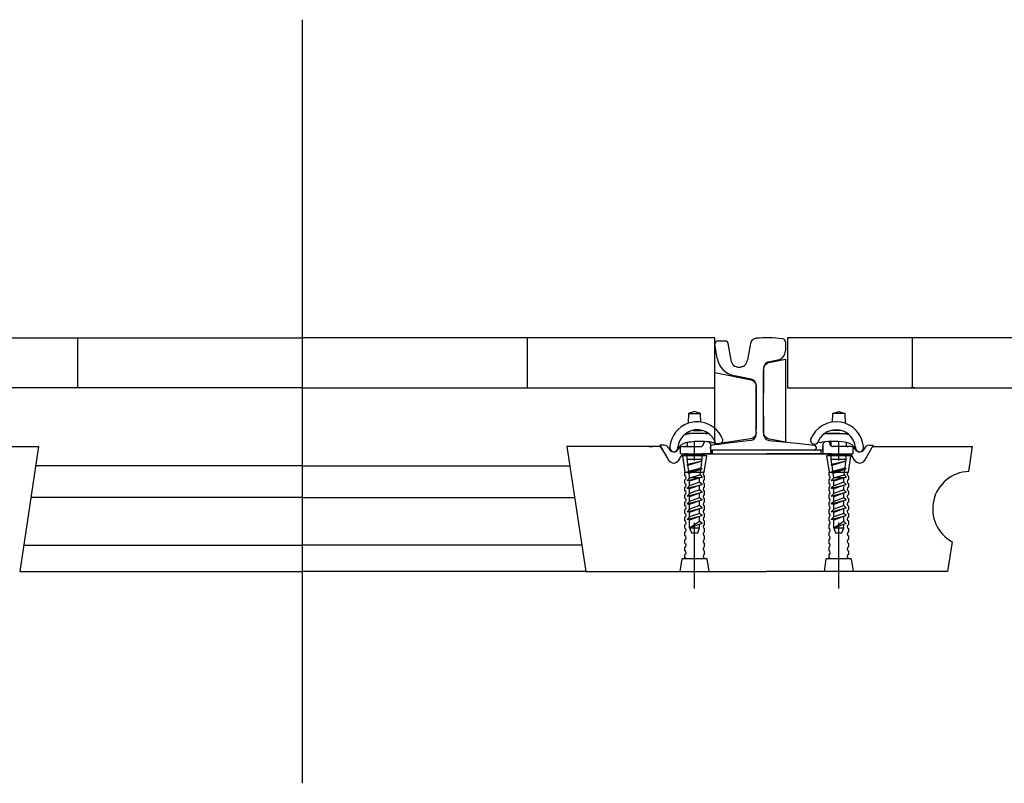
# Model space of a CAD drawing. Header units: millimetres. Extents: x 96940 to 101272, y 432237 to 434659.
# Tile 144 of 256: x 97719.23 to 97720.8, y 432628.47 to 432629.69. Entities that reach past the tile are written whole.
import ezdxf

# ---------------------------------------------------------------- set-up
doc = ezdxf.new("R2010")
doc.units = ezdxf.units.MM
doc.linetypes.add('GWI_DASHED', pattern=[5, 3.5, -1.5])
doc.layers.add('1', color=7, linetype='Continuous')

msp = doc.modelspace()

# ---------------------------------------------------------------- linework, layer by layer
at = {"layer": '1', "ltscale": 0.5}
msp.add_line((97719.68057, 432628.47107), (97719.68057, 432629.69421), dxfattribs=at)
at = {"layer": '1', "color": 1}
for p, q in [((97719.19946, 432629.18459), (97719.68062, 432629.18459)), ((97719.32022, 432629.10459), (97719.32022, 432629.18459)), ((97720.16178, 432629.18459), (97719.68062, 432629.18459)), ((97720.04101, 432629.10459), (97720.04101, 432629.18459)), ((97720.23878, 432629.18459), (97720.16178, 432629.18459)), ((97720.34101, 432629.18459), (97720.23878, 432629.18459)), ((97720.34101, 432629.10459), (97720.34101, 432629.18459)), ((97720.45753, 432629.18459), (97720.45753, 432629.10459)), ((97722.0036, 432629.18459), (97720.45753, 432629.18459)), ((97720.65753, 432629.10459), (97720.65753, 432629.18459)), ((97720.41926, 432629.13644), (97720.41926, 432629.09541)), ((97720.41926, 432629.03243), (97720.41926, 432629.13299)), ((97719.68062, 432629.10459), (97719.02022, 432629.10459)), ((97719.68062, 432629.10459), (97720.34101, 432629.10459)), ((97720.40726, 432629.03568), (97720.40726, 432629.10629)), ((97720.40726, 432629.03759), (97720.40726, 432629.10629)), ((97720.40726, 432629.03568), (97720.40726, 432629.10629)), ((97720.45753, 432629.10459), (97722.0036, 432629.10459)), ((97720.66151, 432629.10459), (97720.65501, 432629.10459)), ((97720.41926, 432629.05976), (97720.41926, 432629.03004)), ((97720.40726, 432629.03509), (97720.40726, 432629.03759)), ((97720.29658, 432629.01685), (97720.29658, 432629.01053)), ((97720.3226, 432629.01391), (97720.32294, 432629.01605)), ((97720.33207, 432629.01734), (97720.33408, 432629.01458)), ((97720.33408, 432629.01458), (97720.33408, 432628.99858)), ((97720.51571, 432629.01682), (97720.51408, 432629.01458)), ((97720.51408, 432629.01458), (97720.51408, 432628.99858)), ((97720.52521, 432629.01605), (97720.52554, 432629.01395)), ((97720.52758, 432629.01107), (97720.52758, 432629.01868)), ((97720.55158, 432629.01685), (97720.55158, 432629.01053)), ((97719.11934, 432629.01058), (97719.25716, 432629.01058)), ((97719.25716, 432629.01058), (97719.22716, 432628.81058)), ((97720.2419, 432629.01058), (97720.10408, 432629.01058)), ((97720.10408, 432629.01058), (97720.13408, 432628.81058)), ((97720.23592, 432629.01058), (97720.2419, 432629.01058)), ((97720.25423, 432629.01058), (97720.2419, 432629.01058)), ((97720.25326, 432629.01253), (97720.25326, 432629.01203)), ((97720.25996, 432629.01253), (97720.25326, 432629.01253)), ((97720.25326, 432629.01203), (97720.26687, 432628.98874)), ((97720.26118, 432628.99858), (97720.25423, 432629.01058)), ((97720.26118, 432628.99858), (97720.25423, 432629.01058)), ((97720.26118, 432628.99858), (97720.26686, 432628.98877)), ((97720.26118, 432628.99858), (97720.26686, 432628.98877)), ((97720.26687, 432629.00857), (97720.26837, 432629.006)), ((97720.28221, 432629.00603), (97720.2825, 432629.00653)), ((97720.28575, 432628.99858), (97720.28575, 432629.00964)), ((97720.29297, 432628.99853), (97720.28575, 432628.99858)), ((97720.28943, 432629.01053), (97720.29658, 432629.01055)), ((97720.28943, 432629.01053), (97720.29349, 432629.01053)), ((97720.29274, 432628.99853), (97720.29297, 432628.99853)), ((97720.29297, 432628.99853), (97720.29486, 432628.99853)), ((97720.29486, 432629.01053), (97720.29349, 432629.01053)), ((97720.29658, 432628.99858), (97720.29358, 432628.99858)), ((97720.29359, 432628.99858), (97720.30858, 432628.99858)), ((97720.29359, 432628.99858), (97720.30858, 432628.99858)), ((97720.29486, 432629.01053), (97720.29691, 432629.01053)), ((97720.29691, 432628.99853), (97720.29486, 432628.99853)), ((97720.29658, 432628.99858), (97720.29658, 432628.99853)), ((97720.29691, 432629.01053), (97720.31865, 432629.01053)), ((97720.30858, 432628.99858), (97720.42408, 432628.99858)), ((97720.33408, 432628.99858), (97720.32058, 432628.99858)), ((97720.33408, 432629.01053), (97720.33415, 432629.01053)), ((97720.33408, 432629.00758), (97720.33408, 432629.00986)), ((97720.33658, 432628.99858), (97720.33658, 432629.00462)), ((97720.33658, 432629.00462), (97720.33658, 432628.99858)), ((97720.42408, 432629.00458), (97720.33708, 432629.00458)), ((97720.51108, 432629.00458), (97720.42408, 432629.00458)), ((97720.42408, 432628.99858), (97720.53958, 432628.99858)), ((97720.52758, 432628.99858), (97720.42408, 432628.99858)), ((97720.51158, 432628.99858), (97720.51158, 432629.00462)), ((97720.51408, 432629.00758), (97720.51408, 432629.00986)), ((97720.51408, 432628.99858), (97720.52758, 432628.99858)), ((97720.52758, 432628.99858), (97720.56241, 432628.99858)), ((97720.55124, 432629.01053), (97720.52948, 432629.01061)), ((97720.53958, 432628.99858), (97720.55457, 432628.99858)), ((97720.55329, 432629.01053), (97720.55124, 432629.01053)), ((97720.55873, 432629.01053), (97720.55158, 432629.01055)), ((97720.55158, 432628.99858), (97720.55518, 432628.99853)), ((97720.55329, 432629.01053), (97720.55466, 432629.01053)), ((97720.55873, 432629.01053), (97720.55466, 432629.01053)), ((97720.56241, 432629.00964), (97720.56241, 432628.99858)), ((97720.56595, 432629.00603), (97720.56566, 432629.00653)), ((97720.58128, 432629.00857), (97720.57978, 432629.006)), ((97720.5813, 432628.98877), (97720.59489, 432629.01203)), ((97720.58819, 432629.01253), (97720.59489, 432629.01253)), ((97720.59404, 432629.01058), (97720.75398, 432629.01058)), ((97720.59489, 432629.01203), (97720.59489, 432629.01253)), ((97720.61288, 432629.01058), (97720.62095, 432629.01058)), ((97720.62508, 432629.01058), (97720.64058, 432629.01058)), ((97720.64758, 432629.01058), (97720.66308, 432629.01058)), ((97720.74795, 432628.97054), (97720.75398, 432629.01058)), ((97720.2833, 432628.98878), (97720.28691, 432628.99503)), ((97720.2833, 432628.98877), (97720.28667, 432628.99459)), ((97720.2833, 432628.98877), (97720.28667, 432628.99459)), ((97720.56485, 432628.98878), (97720.56124, 432628.99503)), ((97719.68062, 432628.97958), (97719.25251, 432628.97958)), ((97719.68062, 432628.97958), (97720.10873, 432628.97958)), ((97719.68062, 432628.92863), (97719.24487, 432628.92863)), ((97719.68062, 432628.92863), (97720.11637, 432628.92863)), ((97720.72119, 432628.85799), (97720.71408, 432628.81058)), ((97719.23345, 432628.85253), (97719.68062, 432628.85253)), ((97720.12778, 432628.85253), (97719.68062, 432628.85253)), ((97719.22716, 432628.81058), (97719.68062, 432628.81058)), ((97720.13408, 432628.81058), (97719.68062, 432628.81058)), ((97720.13408, 432628.81058), (97720.42408, 432628.81058)), ((97720.71408, 432628.81058), (97720.42408, 432628.81058))]:
    msp.add_line(p, q, dxfattribs=at)
at = {"layer": '1', "color": 7}
for p, q in [((97720.34466, 432629.15229), (97720.34108, 432629.17376)), ((97720.34601, 432629.17959), (97720.35881, 432629.17959)), ((97720.36177, 432629.17708), (97720.36201, 432629.17559)), ((97720.36201, 432629.17559), (97720.36644, 432629.14903)), ((97720.39801, 432629.17559), (97720.3936, 432629.14912)), ((97720.45401, 432629.17824), (97720.45401, 432629.16388)), ((97720.42676, 432629.14614), (97720.44196, 432629.14918)), ((97720.39923, 432629.11834), (97720.37232, 432629.12373)), ((97720.41926, 432629.03243), (97720.41926, 432629.13299)), ((97720.40726, 432629.10886), (97720.40726, 432629.03759)), ((97720.40726, 432629.10785), (97720.40726, 432629.10854)), ((97720.40726, 432629.03004), (97720.40726, 432629.03509)), ((97720.39826, 432629.02009), (97720.33678, 432629.01285)), ((97720.42827, 432629.02009), (97720.46694, 432629.01622)), ((97720.46694, 432629.01622), (97720.50056, 432629.01286)), ((97720.33408, 432629.00758), (97720.33408, 432629.00986)), ((97720.50326, 432629.00987), (97720.50326, 432629.00759))]:
    msp.add_line(p, q, dxfattribs=at)
at = {"layer": '1', "color": 15, "ltscale": 0.03}
for p, q in [((97720.29908, 432629.0634), (97720.2983, 432629.04781)), ((97720.30858, 432629.0664), (97720.29908, 432629.0634)), ((97720.29908, 432629.0634), (97720.31808, 432629.0634)), ((97720.31808, 432629.0634), (97720.30858, 432629.0664)), ((97720.31875, 432629.0498), (97720.31808, 432629.0634)), ((97720.5294, 432629.0498), (97720.53008, 432629.0634)), ((97720.53008, 432629.0634), (97720.53958, 432629.0664)), ((97720.54908, 432629.0634), (97720.53008, 432629.0634)), ((97720.53958, 432629.0664), (97720.54908, 432629.0634)), ((97720.54908, 432629.0634), (97720.54985, 432629.04781)), ((97720.33101, 432629.0314), (97720.29462, 432629.0314)), ((97720.3056, 432629.0364), (97720.32002, 432629.0364)), ((97720.32658, 432629.0314), (97720.33101, 432629.0314)), ((97720.51714, 432629.0314), (97720.55354, 432629.0314)), ((97720.54255, 432629.0364), (97720.52813, 432629.0364)), ((97720.29143, 432628.99558), (97720.29288, 432628.99758)), ((97720.29288, 432628.99758), (97720.32427, 432628.99758)), ((97720.29647, 432628.99017), (97720.29647, 432628.99858)), ((97720.32047, 432628.99017), (97720.32047, 432628.99858)), ((97720.32427, 432628.99758), (97720.32573, 432628.99558)), ((97720.52243, 432628.99558), (97720.52388, 432628.99758)), ((97720.52388, 432628.99758), (97720.55527, 432628.99758)), ((97720.52758, 432628.99017), (97720.52758, 432628.99858)), ((97720.55158, 432628.99017), (97720.55158, 432628.99858)), ((97720.55527, 432628.99758), (97720.55673, 432628.99558)), ((97720.32808, 432628.99558), (97720.28908, 432628.99558)), ((97720.28918, 432628.99558), (97720.29318, 432628.96958)), ((97720.29774, 432628.98223), (97720.29668, 432628.99017)), ((97720.29774, 432628.98223), (97720.29668, 432628.99017)), ((97720.29668, 432628.99017), (97720.32068, 432628.99017)), ((97720.29668, 432628.99017), (97720.32068, 432628.99017)), ((97720.29668, 432628.98117), (97720.32068, 432628.98738)), ((97720.29668, 432628.98117), (97720.32068, 432628.98738)), ((97720.29774, 432628.98223), (97720.29668, 432628.98117)), ((97720.29774, 432628.98223), (97720.29668, 432628.98117)), ((97720.29774, 432628.98223), (97720.32035, 432628.98768)), ((97720.29774, 432628.98223), (97720.32035, 432628.98768)), ((97720.29793, 432628.98084), (97720.32068, 432628.98738)), ((97720.29793, 432628.98084), (97720.32068, 432628.98738)), ((97720.31886, 432628.97652), (97720.3203, 432628.98727)), ((97720.32035, 432628.98768), (97720.32068, 432628.99017)), ((97720.32035, 432628.98768), (97720.32068, 432628.99017)), ((97720.32068, 432628.98738), (97720.32035, 432628.98768)), ((97720.32068, 432628.98738), (97720.32035, 432628.98768)), ((97720.32418, 432628.96958), (97720.32818, 432628.99558)), ((97720.52008, 432628.99558), (97720.52408, 432628.96958)), ((97720.55908, 432628.99558), (97720.52008, 432628.99558)), ((97720.52864, 432628.98223), (97720.52758, 432628.99017)), ((97720.52864, 432628.98223), (97720.52758, 432628.99017)), ((97720.52758, 432628.99017), (97720.55158, 432628.99017)), ((97720.52758, 432628.99017), (97720.55158, 432628.99017)), ((97720.52758, 432628.98117), (97720.55158, 432628.98738)), ((97720.52758, 432628.98117), (97720.55158, 432628.98738)), ((97720.52864, 432628.98223), (97720.52758, 432628.98117)), ((97720.52864, 432628.98223), (97720.52758, 432628.98117)), ((97720.52864, 432628.98223), (97720.55124, 432628.98768)), ((97720.52864, 432628.98223), (97720.55124, 432628.98768)), ((97720.52882, 432628.98084), (97720.55158, 432628.98738)), ((97720.52882, 432628.98084), (97720.55158, 432628.98738)), ((97720.54976, 432628.97652), (97720.55119, 432628.98727)), ((97720.55124, 432628.98768), (97720.55158, 432628.99017)), ((97720.55124, 432628.98768), (97720.55158, 432628.99017)), ((97720.55158, 432628.98738), (97720.55124, 432628.98768)), ((97720.55158, 432628.98738), (97720.55124, 432628.98768)), ((97720.55508, 432628.96958), (97720.55908, 432628.99558)), ((97720.29318, 432628.96958), (97720.32418, 432628.96958)), ((97720.29318, 432628.96358), (97720.29318, 432628.96925)), ((97720.29793, 432628.98084), (97720.29668, 432628.98117)), ((97720.29793, 432628.98084), (97720.29668, 432628.98117)), ((97720.29668, 432628.96867), (97720.32068, 432628.97488)), ((97720.29921, 432628.9712), (97720.29668, 432628.96867)), ((97720.29957, 432628.9679), (97720.29668, 432628.96867)), ((97720.29921, 432628.9712), (97720.29793, 432628.98084)), ((97720.29921, 432628.9712), (97720.31886, 432628.97652)), ((97720.29957, 432628.9679), (97720.32068, 432628.97488)), ((97720.30068, 432628.96017), (97720.29965, 432628.96792)), ((97720.31738, 432628.96537), (97720.31855, 432628.97417)), ((97720.32068, 432628.97488), (97720.31886, 432628.97652)), ((97720.52408, 432628.96958), (97720.55508, 432628.96958)), ((97720.52408, 432628.96358), (97720.52408, 432628.96925)), ((97720.52882, 432628.98084), (97720.52758, 432628.98117)), ((97720.52882, 432628.98084), (97720.52758, 432628.98117)), ((97720.52758, 432628.96867), (97720.55158, 432628.97488)), ((97720.53011, 432628.9712), (97720.52758, 432628.96867)), ((97720.53047, 432628.9679), (97720.52758, 432628.96867)), ((97720.53011, 432628.9712), (97720.52882, 432628.98084)), ((97720.53011, 432628.9712), (97720.54976, 432628.97652)), ((97720.53047, 432628.9679), (97720.55158, 432628.97488)), ((97720.53158, 432628.96017), (97720.53054, 432628.96792)), ((97720.54827, 432628.96537), (97720.54944, 432628.97417)), ((97720.55158, 432628.97488), (97720.54976, 432628.97652)), ((97720.29318, 432628.95158), (97720.29318, 432628.95725)), ((97720.29668, 432628.95617), (97720.32068, 432628.96142)), ((97720.30068, 432628.96017), (97720.29668, 432628.95617)), ((97720.29957, 432628.9554), (97720.29668, 432628.95617)), ((97720.29668, 432628.94367), (97720.32068, 432628.94988)), ((97720.29957, 432628.9554), (97720.30068, 432628.9551)), ((97720.30068, 432628.96017), (97720.31738, 432628.96537)), ((97720.32068, 432628.96142), (97720.30068, 432628.9551)), ((97720.31668, 432628.96017), (97720.30068, 432628.96017)), ((97720.30068, 432628.94891), (97720.30068, 432628.9551)), ((97720.31668, 432628.95349), (97720.30068, 432628.94767)), ((97720.32068, 432628.94988), (97720.30068, 432628.9426)), ((97720.31668, 432628.95349), (97720.31668, 432628.96017)), ((97720.32068, 432628.94988), (97720.31668, 432628.95349)), ((97720.31738, 432628.96537), (97720.32068, 432628.96142)), ((97720.32418, 432628.96325), (97720.32418, 432628.95758)), ((97720.32418, 432628.95125), (97720.32418, 432628.94558)), ((97720.52408, 432628.95158), (97720.52408, 432628.95725)), ((97720.52758, 432628.95617), (97720.55158, 432628.96142)), ((97720.53158, 432628.96017), (97720.52758, 432628.95617)), ((97720.53047, 432628.9554), (97720.52758, 432628.95617)), ((97720.52758, 432628.94367), (97720.55158, 432628.94988)), ((97720.53047, 432628.9554), (97720.53158, 432628.9551)), ((97720.53158, 432628.96017), (97720.54827, 432628.96537)), ((97720.55158, 432628.96142), (97720.53158, 432628.9551)), ((97720.54758, 432628.96017), (97720.53158, 432628.96017)), ((97720.53158, 432628.94891), (97720.53158, 432628.9551)), ((97720.54758, 432628.95349), (97720.53158, 432628.94767)), ((97720.55158, 432628.94988), (97720.53158, 432628.9426)), ((97720.54758, 432628.95349), (97720.54758, 432628.96017)), ((97720.55158, 432628.94988), (97720.54758, 432628.95349)), ((97720.54827, 432628.96537), (97720.55158, 432628.96142)), ((97720.55508, 432628.96325), (97720.55508, 432628.95758)), ((97720.55508, 432628.95125), (97720.55508, 432628.94558)), ((97720.29318, 432628.93958), (97720.29318, 432628.94525)), ((97720.30068, 432628.94767), (97720.29668, 432628.94367)), ((97720.29957, 432628.9429), (97720.29668, 432628.94367)), ((97720.29668, 432628.93117), (97720.32068, 432628.93738)), ((97720.30068, 432628.93517), (97720.29668, 432628.93117)), ((97720.29957, 432628.9429), (97720.30068, 432628.9426)), ((97720.30068, 432628.94767), (97720.30068, 432628.94869)), ((97720.30068, 432628.93517), (97720.30068, 432628.9426)), ((97720.31668, 432628.94099), (97720.30068, 432628.93517)), ((97720.32068, 432628.93738), (97720.30068, 432628.9301)), ((97720.30068, 432628.93517), (97720.30068, 432628.93619)), ((97720.31668, 432628.94099), (97720.31668, 432628.94842)), ((97720.32068, 432628.93738), (97720.31668, 432628.94099)), ((97720.31668, 432628.92849), (97720.31668, 432628.93592)), ((97720.32418, 432628.93925), (97720.32418, 432628.93358)), ((97720.52408, 432628.93958), (97720.52408, 432628.94525)), ((97720.53158, 432628.94767), (97720.52758, 432628.94367)), ((97720.53047, 432628.9429), (97720.52758, 432628.94367)), ((97720.52758, 432628.93117), (97720.55158, 432628.93738)), ((97720.53158, 432628.93517), (97720.52758, 432628.93117)), ((97720.53047, 432628.9429), (97720.53158, 432628.9426)), ((97720.53158, 432628.94767), (97720.53158, 432628.94869)), ((97720.53158, 432628.93517), (97720.53158, 432628.9426)), ((97720.54758, 432628.94099), (97720.53158, 432628.93517)), ((97720.55158, 432628.93738), (97720.53158, 432628.9301)), ((97720.53158, 432628.93517), (97720.53158, 432628.93619)), ((97720.54758, 432628.94099), (97720.54758, 432628.94842)), ((97720.55158, 432628.93738), (97720.54758, 432628.94099)), ((97720.54758, 432628.92849), (97720.54758, 432628.93592)), ((97720.55508, 432628.93925), (97720.55508, 432628.93358)), ((97720.29318, 432628.92758), (97720.29318, 432628.93325)), ((97720.29318, 432628.91558), (97720.29318, 432628.92125)), ((97720.29957, 432628.9304), (97720.29668, 432628.93117)), ((97720.29668, 432628.91867), (97720.32068, 432628.92488)), ((97720.30068, 432628.92267), (97720.29668, 432628.91867)), ((97720.29957, 432628.9179), (97720.29668, 432628.91867)), ((97720.29957, 432628.9304), (97720.30068, 432628.9301)), ((97720.30068, 432628.92267), (97720.30068, 432628.9301)), ((97720.31668, 432628.92849), (97720.30068, 432628.92267)), ((97720.32068, 432628.92488), (97720.30068, 432628.9176)), ((97720.30068, 432628.92267), (97720.30068, 432628.92369)), ((97720.32068, 432628.92488), (97720.31668, 432628.92849)), ((97720.31668, 432628.91599), (97720.31668, 432628.92342)), ((97720.32418, 432628.92725), (97720.32418, 432628.92158)), ((97720.52408, 432628.92758), (97720.52408, 432628.93325)), ((97720.52408, 432628.91558), (97720.52408, 432628.92125)), ((97720.53047, 432628.9304), (97720.52758, 432628.93117)), ((97720.52758, 432628.91867), (97720.55158, 432628.92488)), ((97720.53158, 432628.92267), (97720.52758, 432628.91867)), ((97720.53047, 432628.9179), (97720.52758, 432628.91867)), ((97720.53047, 432628.9304), (97720.53158, 432628.9301)), ((97720.53158, 432628.92267), (97720.53158, 432628.9301)), ((97720.54758, 432628.92849), (97720.53158, 432628.92267)), ((97720.55158, 432628.92488), (97720.53158, 432628.9176)), ((97720.53158, 432628.92267), (97720.53158, 432628.92369)), ((97720.55158, 432628.92488), (97720.54758, 432628.92849)), ((97720.54758, 432628.91599), (97720.54758, 432628.92342)), ((97720.55508, 432628.92725), (97720.55508, 432628.92158)), ((97720.29318, 432628.90358), (97720.29318, 432628.90925)), ((97720.29668, 432628.90617), (97720.32068, 432628.91238)), ((97720.30068, 432628.91017), (97720.29668, 432628.90617)), ((97720.29957, 432628.9054), (97720.29668, 432628.90617)), ((97720.29957, 432628.9179), (97720.30068, 432628.9176)), ((97720.29957, 432628.9054), (97720.30068, 432628.9051)), ((97720.30068, 432628.91017), (97720.30068, 432628.9176)), ((97720.31668, 432628.91599), (97720.30068, 432628.91017)), ((97720.32068, 432628.91238), (97720.30068, 432628.9051)), ((97720.30068, 432628.91017), (97720.30068, 432628.91119)), ((97720.30068, 432628.89767), (97720.30068, 432628.9051)), ((97720.31668, 432628.90349), (97720.30068, 432628.89767)), ((97720.32068, 432628.91238), (97720.31668, 432628.91599)), ((97720.31668, 432628.90349), (97720.31668, 432628.91092)), ((97720.32068, 432628.89988), (97720.31668, 432628.90349)), ((97720.32418, 432628.91525), (97720.32418, 432628.90958)), ((97720.32418, 432628.90325), (97720.32418, 432628.89758)), ((97720.52408, 432628.90358), (97720.52408, 432628.90925)), ((97720.52758, 432628.90617), (97720.55158, 432628.91238)), ((97720.53158, 432628.91017), (97720.52758, 432628.90617)), ((97720.53047, 432628.9054), (97720.52758, 432628.90617)), ((97720.53047, 432628.9179), (97720.53158, 432628.9176)), ((97720.53047, 432628.9054), (97720.53158, 432628.9051)), ((97720.53158, 432628.91017), (97720.53158, 432628.91711)), ((97720.54758, 432628.91599), (97720.53158, 432628.91017)), ((97720.55158, 432628.91238), (97720.53158, 432628.9051)), ((97720.53158, 432628.91017), (97720.53158, 432628.91119)), ((97720.53158, 432628.89767), (97720.53158, 432628.9051)), ((97720.54758, 432628.90349), (97720.53158, 432628.89767)), ((97720.55158, 432628.91238), (97720.54758, 432628.91599)), ((97720.54758, 432628.90349), (97720.54758, 432628.91092)), ((97720.55158, 432628.89988), (97720.54758, 432628.90349)), ((97720.55508, 432628.91525), (97720.55508, 432628.90958)), ((97720.55508, 432628.90325), (97720.55508, 432628.89758)), ((97720.29318, 432628.89158), (97720.29318, 432628.89725)), ((97720.29668, 432628.89367), (97720.32068, 432628.89988)), ((97720.30068, 432628.89767), (97720.29668, 432628.89367)), ((97720.29957, 432628.8929), (97720.29668, 432628.89367)), ((97720.29957, 432628.8929), (97720.30068, 432628.8926)), ((97720.32068, 432628.89988), (97720.30068, 432628.8926)), ((97720.30068, 432628.88517), (97720.30068, 432628.8926)), ((97720.30068, 432628.88017), (97720.31668, 432628.89099)), ((97720.32068, 432628.88738), (97720.30068, 432628.8801)), ((97720.31668, 432628.89099), (97720.31668, 432628.89842)), ((97720.32068, 432628.88738), (97720.31668, 432628.89099)), ((97720.32418, 432628.89125), (97720.32418, 432628.88558)), ((97720.52408, 432628.89158), (97720.52408, 432628.89725)), ((97720.52758, 432628.89367), (97720.55158, 432628.89988)), ((97720.53158, 432628.89767), (97720.52758, 432628.89367)), ((97720.53047, 432628.8929), (97720.52758, 432628.89367)), ((97720.53047, 432628.8929), (97720.53158, 432628.8926)), ((97720.55158, 432628.89988), (97720.53158, 432628.8926)), ((97720.53158, 432628.89767), (97720.53158, 432628.89869)), ((97720.53158, 432628.88517), (97720.53158, 432628.8926)), ((97720.53158, 432628.88017), (97720.54758, 432628.89099)), ((97720.55158, 432628.88738), (97720.53158, 432628.8801)), ((97720.54758, 432628.89099), (97720.54758, 432628.89842)), ((97720.55158, 432628.88738), (97720.54758, 432628.89099)), ((97720.55508, 432628.89125), (97720.55508, 432628.88558)), ((97720.29318, 432628.87958), (97720.29318, 432628.88525)), ((97720.29318, 432628.86758), (97720.29318, 432628.87325)), ((97720.30068, 432628.88517), (97720.30068, 432628.88619)), ((97720.30068, 432628.88017), (97720.30068, 432628.88517)), ((97720.30068, 432628.8801), (97720.30068, 432628.88017)), ((97720.30068, 432628.88017), (97720.31668, 432628.88017)), ((97720.30068, 432628.88017), (97720.30368, 432628.87217)), ((97720.30368, 432628.87217), (97720.31368, 432628.87217)), ((97720.31368, 432628.87217), (97720.31668, 432628.88017)), ((97720.31668, 432628.88017), (97720.31668, 432628.88592)), ((97720.32418, 432628.87925), (97720.32418, 432628.87358)), ((97720.52408, 432628.87958), (97720.52408, 432628.88525)), ((97720.52408, 432628.86758), (97720.52408, 432628.87325)), ((97720.53158, 432628.88517), (97720.53158, 432628.88619)), ((97720.53158, 432628.88017), (97720.53158, 432628.88517)), ((97720.53158, 432628.8801), (97720.53158, 432628.88017)), ((97720.53158, 432628.88017), (97720.54758, 432628.88017)), ((97720.53158, 432628.88017), (97720.53458, 432628.87217)), ((97720.53458, 432628.87217), (97720.54458, 432628.87217)), ((97720.54458, 432628.87217), (97720.54758, 432628.88017)), ((97720.54758, 432628.88017), (97720.54758, 432628.88592)), ((97720.55508, 432628.87925), (97720.55508, 432628.87358)), ((97720.29318, 432628.85558), (97720.29318, 432628.86125)), ((97720.32418, 432628.86725), (97720.32418, 432628.86158)), ((97720.32418, 432628.85525), (97720.32418, 432628.84958)), ((97720.52408, 432628.85558), (97720.52408, 432628.86125)), ((97720.55508, 432628.86725), (97720.55508, 432628.86158)), ((97720.55508, 432628.85525), (97720.55508, 432628.84958)), ((97720.29318, 432628.84358), (97720.29318, 432628.84925)), ((97720.32418, 432628.84325), (97720.32418, 432628.83758)), ((97720.52408, 432628.84358), (97720.52408, 432628.84925)), ((97720.55508, 432628.84325), (97720.55508, 432628.83758)), ((97720.29318, 432628.83158), (97720.29318, 432628.83725)), ((97720.29835, 432628.83058), (97720.29318, 432628.83158)), ((97720.32418, 432628.83125), (97720.32418, 432628.83058)), ((97720.52408, 432628.83158), (97720.52408, 432628.83725)), ((97720.52924, 432628.83058), (97720.52408, 432628.83158)), ((97720.55508, 432628.83125), (97720.55508, 432628.83058))]:
    msp.add_line(p, q, dxfattribs=at)
at = {"layer": '1', "color": 1, "linetype": 'GWI_DASHED', "ltscale": 0.03}
for p, q in [((97720.30858, 432628.78326), (97720.30858, 432629.01836)), ((97720.53958, 432628.78326), (97720.53958, 432629.01836))]:
    msp.add_line(p, q, dxfattribs=at)
at = {"layer": '1', "color": 1, "ltscale": 0.03}
for p, q in [((97720.28547, 432628.81058), (97720.28847, 432628.83058)), ((97720.29443, 432628.83058), (97720.28868, 432628.83058)), ((97720.32418, 432628.83058), (97720.29443, 432628.83058)), ((97720.32868, 432628.83058), (97720.32418, 432628.83058)), ((97720.32847, 432628.83058), (97720.33147, 432628.81058)), ((97720.51658, 432628.81058), (97720.51958, 432628.83058)), ((97720.52533, 432628.83058), (97720.51958, 432628.83058)), ((97720.55508, 432628.83058), (97720.52533, 432628.83058)), ((97720.55958, 432628.83058), (97720.55508, 432628.83058)), ((97720.55958, 432628.83058), (97720.56258, 432628.81058))]:
    msp.add_line(p, q, dxfattribs=at)
at = {"layer": '1', "color": 1}
for points in [[(97720.4194, 432629.13652, -0.2785768), (97720.42761, 432629.14534), (97720.45413, 432629.15065), (97720.45413, 432629.01759), (97720.42858, 432629.02215, -0.2380672), (97720.41948, 432629.03011)], [(97720.4074, 432629.03273, -0.3853136), (97720.39832, 432629.02284), (97720.3411, 432629.01443), (97720.3411, 432629.12897), (97720.39916, 432629.11744, -0.3517905), (97720.4074, 432629.10608, -0.3517905)]]:
    msp.add_lwpolyline(points, format="xyb", dxfattribs=at)
at = {"layer": '1', "color": 7}
for centre, radius, start, end in [((97720.34601, 432629.17459), 0.005, 90, 189.46232), ((97720.35881, 432629.17659), 0.003, 9.46232, 90), ((97720.40788, 432629.17394), 0.01, 95.0351, 170.53768), ((97720.42465, 432628.95941), 0.22519, 83.64653, 94.49462), ((97720.44901, 432629.17824), 0.005, 0, 83.64654), ((97720.43901, 432629.16388), 0.015, 281.30993, 360), ((97720.37919, 432629.15805), 0.035, 189.46232, 258.69007), ((97720.37995, 432629.15129), 0.0137, 189.46232, 270), ((97720.38008, 432629.15129), 0.0137, 270, 350.53768), ((97720.42926, 432629.13644), 0.01, 101.30993, 180), ((97720.39726, 432629.10854), 0.01, 8.90542, 78.69007), ((97720.39726, 432629.10854), 0.01, 0, 8.90542), ((97720.39726, 432629.03004), 0.01, 275.71059, 360), ((97720.42926, 432629.03004), 0.01, 180, 264.28941), ((97720.33708, 432629.00986), 0.003, 95.71059, 179.99999), ((97720.33708, 432629.00986), 0.003, 95.71059, 179.99999), ((97720.50026, 432629.00987), 0.003, 360, 84.28941), ((97720.33708, 432629.00758), 0.003, 180, 270), ((97720.33708, 432629.00758), 0.003, 180, 270), ((97720.50026, 432629.00759), 0.003, 270, 360)]:
    msp.add_arc(centre, radius, start, end, dxfattribs=at)
at = {"layer": '1', "color": 15, "ltscale": 0.03}
for centre, radius, start, end in [((97720.31265, 432629.00644), 0.04379, 109.13049, 174.90788), ((97720.31265, 432629.00644), 0.04379, 81.98845, 109.13048), ((97720.31265, 432629.00644), 0.04379, 20.50686, 81.98845), ((97720.5355, 432629.00644), 0.04379, 80.40816, 159.49313), ((97720.5355, 432629.00644), 0.04379, 5.09212, 80.40816), ((97720.31281, 432629.00598), 0.03126, 131.82483, 173.85748), ((97720.31281, 432629.00598), 0.03126, 128.02283, 132.0576), ((97720.29774, 432628.99876), 0.031, 100.25199, 100.91922), ((97720.31764, 432628.89871), 0.133, 99.91701, 101.0175), ((97720.31281, 432629.00598), 0.03126, 76.66685, 128.02287), ((97720.29058, 432629.0254), 0.006, 46.08322, 60.22199), ((97720.31764, 432628.89872), 0.133, 93.90904, 99.91726), ((97720.31281, 432629.00598), 0.03126, 54.40066, 76.66685), ((97720.31764, 432628.89872), 0.133, 84.43262, 86.09097), ((97720.31764, 432628.89871), 0.133, 83.98142, 86.0909), ((97720.31281, 432629.00598), 0.03126, 19.82549, 54.40067), ((97720.31281, 432629.00598), 0.03126, 53.08767, 54.40069), ((97720.53534, 432629.00598), 0.03126, 6.1427, 153.57202), ((97720.53051, 432628.89871), 0.133, 78.98248, 96.01862), ((97720.55758, 432629.0254), 0.006, 119.77753, 133.91555), ((97720.55041, 432628.99876), 0.031, 79.08069, 79.74791), ((97720.34726, 432629.0207), 0.0065, 219.20539, 9.59177), ((97720.50089, 432629.0207), 0.0065, 170.40823, 352.95227), ((97720.50089, 432629.0207), 0.0065, 144.80924, 170.40824), ((97720.27528, 432629.00853), 0.0065, 163.99273, 0.45015), ((97720.27528, 432629.00853), 0.0065, 163.99273, 9.59176), ((97720.27528, 432629.00853), 0.0065, 0.45005, 7.04704), ((97720.57287, 432629.00853), 0.0065, 179.54984, 16.00725), ((97720.57287, 432629.00853), 0.0065, 170.40824, 16.00725), ((97720.57287, 432629.00853), 0.0065, 172.95224, 179.54993), ((97720.55041, 432628.99876), 0.031, 20.83012, 22.22162), ((97720.29168, 432628.97241), 0.0035, 295.37691, 305.82858), ((97720.32568, 432628.96641), 0.0035, 115.37693, 244.62307), ((97720.52258, 432628.97241), 0.0035, 295.37691, 305.82858), ((97720.55658, 432628.96641), 0.0035, 115.37693, 244.62307), ((97720.29168, 432628.96041), 0.0035, 295.37693, 64.62307), ((97720.29168, 432628.94841), 0.0035, 295.37693, 64.62307), ((97720.32568, 432628.95441), 0.0035, 115.37693, 244.62307), ((97720.52258, 432628.96041), 0.0035, 295.37693, 64.62307), ((97720.52258, 432628.94841), 0.0035, 295.37693, 64.62307), ((97720.55658, 432628.95441), 0.0035, 115.37693, 244.62307), ((97720.29168, 432628.93641), 0.0035, 295.37693, 64.62307), ((97720.32568, 432628.94241), 0.0035, 115.37693, 244.62307), ((97720.52258, 432628.93641), 0.0035, 295.37693, 64.62307), ((97720.55658, 432628.94241), 0.0035, 115.37693, 244.62307), ((97720.29168, 432628.92441), 0.0035, 295.37693, 64.62307), ((97720.32568, 432628.93041), 0.0035, 115.37693, 244.62307), ((97720.32568, 432628.91841), 0.0035, 115.37693, 244.62307), ((97720.52258, 432628.92441), 0.0035, 295.37693, 64.62307), ((97720.55658, 432628.93041), 0.0035, 115.37693, 244.62307), ((97720.55658, 432628.91841), 0.0035, 115.37693, 244.62307), ((97720.29168, 432628.91241), 0.0035, 295.37693, 64.62307), ((97720.29168, 432628.90041), 0.0035, 295.37693, 64.62307), ((97720.32568, 432628.90641), 0.0035, 115.37693, 244.62307), ((97720.52258, 432628.91241), 0.0035, 295.37693, 64.62307), ((97720.52258, 432628.90041), 0.0035, 295.37693, 64.62307), ((97720.55658, 432628.90641), 0.0035, 115.37693, 244.62307), ((97720.29168, 432628.88841), 0.0035, 295.37693, 64.62307), ((97720.32568, 432628.89441), 0.0035, 115.37693, 244.62307), ((97720.52258, 432628.88841), 0.0035, 295.37693, 64.62307), ((97720.55658, 432628.89441), 0.0035, 115.37693, 244.62307), ((97720.29168, 432628.87641), 0.0035, 295.37693, 64.62307), ((97720.32568, 432628.88241), 0.0035, 115.37693, 244.62307), ((97720.32568, 432628.87041), 0.0035, 115.37693, 244.62307), ((97720.52258, 432628.87641), 0.0035, 295.37693, 64.62307), ((97720.55658, 432628.88241), 0.0035, 115.37693, 244.62307), ((97720.55658, 432628.87041), 0.0035, 115.37693, 244.62307), ((97720.29168, 432628.86441), 0.0035, 295.37693, 64.62307), ((97720.29168, 432628.85241), 0.0035, 295.37693, 64.62307), ((97720.32568, 432628.85841), 0.0035, 115.37693, 244.62307), ((97720.52258, 432628.86441), 0.0035, 295.37693, 64.62307), ((97720.52258, 432628.85241), 0.0035, 295.37693, 64.62307), ((97720.55658, 432628.85841), 0.0035, 115.37693, 244.62307), ((97720.29168, 432628.84041), 0.0035, 295.37693, 64.62307), ((97720.32568, 432628.84641), 0.0035, 115.37693, 244.62307), ((97720.52258, 432628.84041), 0.0035, 295.37693, 64.62307), ((97720.55658, 432628.84641), 0.0035, 115.37693, 244.62307), ((97720.29168, 432628.82841), 0.0035, 38.15563, 64.62307), ((97720.32568, 432628.83441), 0.0035, 115.37693, 244.62307), ((97720.52258, 432628.82841), 0.0035, 38.15563, 64.62307), ((97720.55658, 432628.83441), 0.0035, 115.37693, 244.62307)]:
    msp.add_arc(centre, radius, start, end, dxfattribs=at)
at = {"layer": '1', "color": 1}
for centre, radius, start, end in [((97720.29774, 432628.99875), 0.018, 101.25067, 156.47574), ((97720.31764, 432628.89871), 0.12, 100.11123, 101.25063), ((97720.31764, 432628.89871), 0.12, 88.59951, 100.11118), ((97720.31865, 432629.01453), 0.004, 269.99999, 350.99999), ((97720.31764, 432628.89871), 0.12, 81.40271, 88.59952), ((97720.32591, 432629.01558), 0.003, 104.69379, 170.99999), ((97720.32964, 432629.01558), 0.003, 35.99997, 50.96419), ((97720.33766, 432629.02352), 0.0065, 251.32392, 306.65068), ((97720.51049, 432629.02352), 0.0065, 236.10936, 288.67601), ((97720.53051, 432628.89871), 0.12, 78.74938, 98.5973), ((97720.51813, 432629.01506), 0.003, 96.0724, 143.99997), ((97720.51814, 432629.01506), 0.003, 144.0117, 144.03666), ((97720.51813, 432629.01506), 0.003, 96.07965, 96.14672), ((97720.52227, 432629.01542), 0.003, 8.99919, 94.0373), ((97720.52949, 432629.01461), 0.004, 188.99805, 269.84988), ((97720.55041, 432628.99875), 0.018, 23.52426, 78.74932), ((97720.25996, 432629.00453), 0.008, 30.29999, 89.99999), ((97720.27528, 432629.01003), 0.008, 210.29997, 329.99999), ((97720.28943, 432629.00253), 0.008, 90, 150), ((97720.29359, 432628.99058), 0.008, 89.99993, 149.92203), ((97720.29359, 432628.99058), 0.008, 89.99993, 149.92203), ((97720.29297, 432628.99153), 0.007, 90, 150), ((97720.51108, 432629.00758), 0.003, 270, 360), ((97720.55518, 432628.99153), 0.007, 30, 90), ((97720.55873, 432629.00253), 0.008, 30, 90), ((97720.57287, 432629.01003), 0.008, 210.00001, 329.70003), ((97720.58819, 432629.00453), 0.008, 90.00001, 149.70001), ((97720.27508, 432628.99353), 0.0095, 210.07804, 329.92196), ((97720.27508, 432628.99353), 0.0095, 210.07804, 329.92196), ((97720.27508, 432628.99353), 0.0095, 210.29997, 330), ((97720.57308, 432628.99353), 0.0095, 210.00001, 329.70003), ((97720.57308, 432628.99353), 0.0095, 210.07804, 329.92196), ((97720.75008, 432628.91058), 0.06, 92.02885, 241.21859)]:
    msp.add_arc(centre, radius, start, end, dxfattribs=at)

doc.saveas('drawing.dxf')
